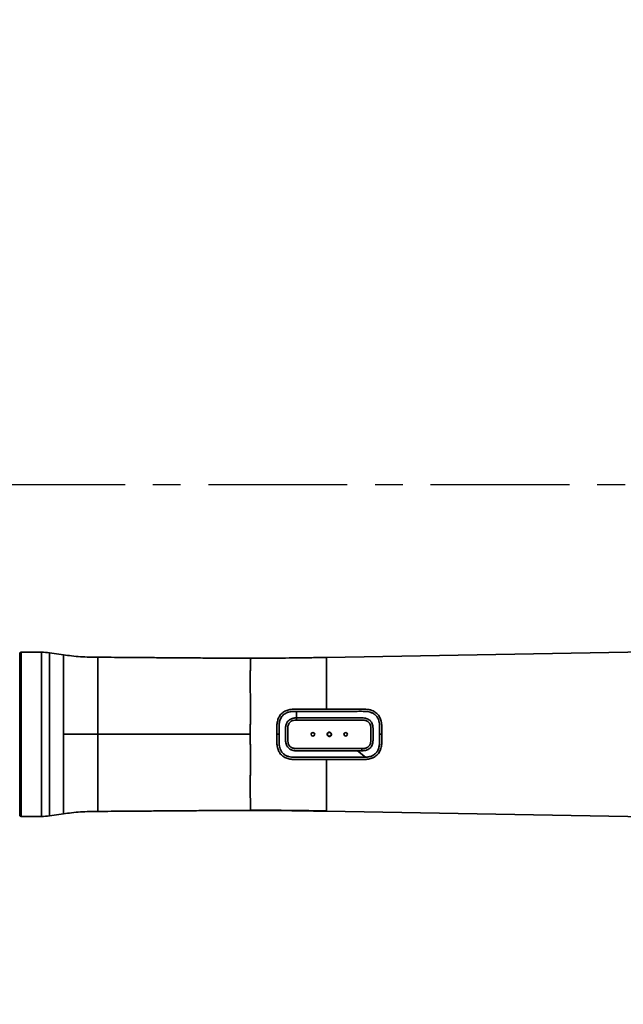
# Model space of a CAD drawing. Header units: millimetres. Extents: x 0 to 840, y 0 to 594.
# Tile 26 of 30: x 541 to 596, y 324 to 414. Entities that reach past the tile are written whole.
import ezdxf

# ---------------------------------------------------------------- set-up
doc = ezdxf.new("R2010")
doc.units = ezdxf.units.MM
doc.linetypes.add('CENTERX2', pattern=[20.32, 12.7, -2.54, 2.54, -2.54])
doc.layers.get('0').update_dxf_attribs({"lineweight": 18})
doc.layers.add('中心线层', color=6, linetype='CENTERX2', lineweight=25)
doc.layers.add('标注层', color=150, linetype='Continuous', lineweight=18)
doc.styles.add('SLDTEXTSTYLE1', font='txt', dxfattribs={"width": 0.7})
doc.dimstyles.new('SLDDIMSTYLE1', dxfattribs={"dimtxt": 7, "dimasz": 4, "dimexe": 0, "dimexo": 0.0625, "dimgap": 1.75, "dimtad": 0, "dimtih": 1, "dimtoh": 1, "dimdec": 0, "dimlfac": 10, "dimrnd": 1e-09, "dimzin": 12, "dimdsep": 46, "dimtxsty": 'SLDTEXTSTYLE1', "dimcen": 0, "dimdle": 8, "dimadec": 0, "dimazin": 3, "dimtfac": 1, "dimtdec": 3, "dimtofl": 0, "dimtmove": 0, "dimatfit": 3, "dimfxl": 1, "dimfrac": 2, "dimtolj": 1, "dimarcsym": 0})

# ---------------------------------------------------------------- blocks, each defined once
blk = doc.blocks.new('SW_CENTERMARKSYMBOL_5')
at = {"layer": '中心线层', "color": 0}
blk.add_line((-0.1, 0), (-186.85, 0), dxfattribs=at)
blk = doc.blocks.new('*X35')
at = {"layer": '标注层', "linetype": 'Continuous'}
blk.add_hatch(color=0, dxfattribs=at).paths.add_polyline_path([(764.592, 503.453), (767.902, 505.795), (766.964, 506.742)], flags=0)
at = {"layer": '标注层', "color": 0, "linetype": 'Continuous'}
for q in [(764.592, 503.453), (797.828, 530.667)]:
    blk.add_line((792.053, 530.667), q, dxfattribs=at)
at = {"layer": '标注层', "color": 0, "insert": (807.655, 530.667), "char_height": 7, "width": 35.80559, "attachment_point": 5, "style": 'SLDTEXTSTYLE1'}
blk.add_mtext('%%C1868', dxfattribs=at)

msp = doc.modelspace()

# ---------------------------------------------------------------- linework, layer by layer
at = {"color": 7, "linetype": 'Continuous', "lineweight": 35}
for p, q in [((541.028, 356.664), (540.908, 356.614)), ((542.908, 356.664), (541.028, 356.664)), ((544.895, 356.432), (543.61, 356.614)), ((568.95, 356.19), (617.128, 357.031)), ((568.95, 356.19), (568.95, 351.464)), ((566.208, 350.664), (566.208, 351.264)), ((573.805, 349.601), (573.805, 349.455)), ((573.805, 349.455), (573.805, 349.164)), ((573.805, 349.164), (573.805, 348.872)), ((572.516, 347.07), (571.796, 347.664)), ((568.95, 346.864), (568.95, 342.137)), ((543.61, 341.713), (544.895, 341.896)), ((617.128, 341.296), (568.95, 342.137)), ((540.908, 341.714), (541.028, 341.664)), ((541.028, 341.664), (542.908, 341.664))]:
    msp.add_line(p, q, dxfattribs=at)
at = {"color": 8, "linetype": 'Continuous', "lineweight": 35}
msp.add_line((561.968, 356.121), (562.748, 356.123), dxfattribs=at)
at = {"color": 7, "linetype": 'Continuous', "lineweight": 35}
for points in [[(540.908, 356.614), (540.908, 356.604), (540.908, 356.559), (540.908, 356.48), (540.908, 356.365), (540.908, 356.217), (540.908, 356.034), (540.908, 355.819), (540.908, 355.572), (540.908, 355.295), (540.908, 354.988), (540.908, 354.654), (540.908, 354.294), (540.908, 353.909), (540.908, 353.501), (540.908, 353.073), (540.908, 352.626), (540.908, 352.163), (540.908, 351.685), (540.908, 351.195), (540.908, 350.696), (540.908, 350.189), (540.908, 349.678), (540.908, 349.164)], [(541.028, 356.664), (541.028, 356.663), (541.028, 356.636), (541.028, 356.573), (541.028, 356.476), (541.028, 356.343), (541.028, 356.176), (541.028, 355.976), (541.028, 355.744), (541.028, 355.48), (541.028, 355.185), (541.028, 354.863), (541.028, 354.513), (541.028, 354.137), (541.028, 353.738), (541.028, 353.317), (541.028, 352.876), (541.028, 352.418), (541.028, 351.944), (541.028, 351.457), (541.028, 350.959), (541.028, 350.452), (541.028, 349.939), (541.028, 349.423), (541.028, 348.905), (541.028, 348.388), (541.028, 347.876), (541.028, 347.369), (541.028, 346.871), (541.028, 346.384), (541.028, 345.91), (541.028, 345.451), (541.028, 345.01), (541.028, 344.589), (541.028, 344.19), (541.028, 343.815), (541.028, 343.465), (541.028, 343.142), (541.028, 342.848), (541.028, 342.584), (541.028, 342.351), (541.028, 342.151), (541.028, 341.984), (541.028, 341.852), (541.028, 341.754), (541.028, 341.692), (541.028, 341.665), (541.028, 341.664)], [(540.908, 349.164), (540.908, 348.65), (540.908, 348.138), (540.908, 347.632), (540.908, 347.132), (540.908, 346.643), (540.908, 346.165), (540.908, 345.702), (540.908, 345.255), (540.908, 344.826), (540.908, 344.419), (540.908, 344.034), (540.908, 343.673), (540.908, 343.339), (540.908, 343.033), (540.908, 342.755), (540.908, 342.508), (540.908, 342.293), (540.908, 342.111), (540.908, 341.962), (540.908, 341.848), (540.908, 341.768), (540.908, 341.724), (540.908, 341.714)]]:
    msp.add_lwpolyline(points, dxfattribs=at)
at = {"color": 8, "linetype": 'Continuous', "lineweight": 35}
for points in [[(542.908, 356.664), (542.908, 356.659), (542.908, 356.624), (542.908, 356.552), (542.908, 356.446), (542.908, 356.305), (542.908, 356.129), (542.908, 355.921), (542.908, 355.68), (542.908, 355.409), (542.908, 355.107), (542.908, 354.778), (542.908, 354.421), (542.908, 354.04), (542.908, 353.635), (542.908, 353.209), (542.908, 352.763), (542.908, 352.301), (542.908, 351.823), (542.908, 351.333), (542.908, 350.833), (542.908, 350.324), (542.908, 349.81), (542.908, 349.293), (542.908, 348.776), (542.908, 348.26), (542.908, 347.748), (542.908, 347.243), (542.908, 346.748), (542.908, 346.264), (542.908, 345.793), (542.908, 345.339), (542.908, 344.903), (542.908, 344.488), (542.908, 344.094), (542.908, 343.725), (542.908, 343.382), (542.908, 343.066), (542.908, 342.779), (542.908, 342.523), (542.908, 342.298), (542.908, 342.106), (542.908, 341.948), (542.908, 341.824), (542.908, 341.735), (542.908, 341.682), (542.908, 341.664)], [(543.61, 356.614), (543.61, 356.61), (543.61, 356.574), (543.61, 356.503), (543.61, 356.398), (543.61, 356.257), (543.61, 356.083), (543.61, 355.876), (543.61, 355.637), (543.61, 355.367), (543.61, 355.068), (543.61, 354.74), (543.61, 354.386), (543.61, 354.007), (543.61, 353.605), (543.61, 353.182), (543.61, 352.739), (543.61, 352.28), (543.61, 351.806), (543.61, 351.319), (543.61, 350.822), (543.61, 350.317), (543.61, 349.806), (543.61, 349.292), (543.61, 348.778), (543.61, 348.266), (543.61, 347.758), (543.61, 347.256), (543.61, 346.764), (543.61, 346.283), (543.61, 345.816), (543.61, 345.365), (543.61, 344.931), (543.61, 344.519), (543.61, 344.128), (543.61, 343.761), (543.61, 343.42), (543.61, 343.106), (543.61, 342.821), (543.61, 342.567), (543.61, 342.344), (543.61, 342.153), (543.61, 341.996), (543.61, 341.873), (543.61, 341.784), (543.61, 341.731), (543.61, 341.713)], [(544.895, 349.164), (544.895, 349.671), (544.895, 350.175), (544.895, 350.675), (544.895, 351.167), (544.895, 351.649), (544.895, 352.12), (544.895, 352.576), (544.895, 353.015), (544.895, 353.436), (544.895, 353.835), (544.895, 354.212), (544.895, 354.565), (544.895, 354.891), (544.895, 355.189), (544.895, 355.458), (544.895, 355.696), (544.895, 355.902), (544.895, 356.076), (544.895, 356.216), (544.895, 356.321), (544.895, 356.392), (544.895, 356.427), (544.895, 356.432)], [(548.034, 349.164), (548.034, 349.666), (548.034, 350.166), (548.034, 350.661), (548.034, 351.149), (548.034, 351.626), (548.034, 352.091), (548.034, 352.54), (548.034, 352.973), (548.034, 353.386), (548.034, 353.778), (548.034, 354.146), (548.034, 354.488), (548.034, 354.804), (548.034, 355.091), (548.034, 355.347), (548.034, 355.572), (548.034, 355.765), (548.034, 355.924), (548.034, 356.048), (548.034, 356.137), (548.034, 356.191), (548.034, 356.209)], [(544.895, 341.896), (544.895, 341.9), (544.895, 341.936), (544.895, 342.006), (544.895, 342.112), (544.895, 342.252), (544.895, 342.425), (544.895, 342.632), (544.895, 342.87), (544.895, 343.138), (544.895, 343.437), (544.895, 343.763), (544.895, 344.115), (544.895, 344.492), (544.895, 344.892), (544.895, 345.312), (544.895, 345.752), (544.895, 346.208), (544.895, 346.678), (544.895, 347.16), (544.895, 347.653), (544.895, 348.152), (544.895, 348.657), (544.895, 349.164)], [(548.034, 342.118), (548.034, 342.136), (548.034, 342.19), (548.034, 342.279), (548.034, 342.404), (548.034, 342.563), (548.034, 342.755), (548.034, 342.98), (548.034, 343.237), (548.034, 343.524), (548.034, 343.839), (548.034, 344.182), (548.034, 344.55), (548.034, 344.942), (548.034, 345.355), (548.034, 345.787), (548.034, 346.237), (548.034, 346.702), (548.034, 347.179), (548.034, 347.666), (548.034, 348.161), (548.034, 348.661), (548.034, 349.164)]]:
    msp.add_lwpolyline(points, dxfattribs=at)
at = {"color": 7, "linetype": 'Continuous', "lineweight": 35}
for centre in [(567.707, 349.164), (570.707, 349.164)]:
    msp.add_circle(centre, 0.165, dxfattribs=at)
at = {"color": 7, "linetype": 'CENTERX2', "lineweight": 18}
msp.add_arc((631.908, 371.964), 186.8, 95, 85, dxfattribs=at)
at = {"color": 7, "linetype": 'Continuous', "lineweight": 35}
for centre, start, end in [((542.907, 351.664), 81.91437, 89.99016), ((542.907, 346.664), 270.00984, 278.08563)]:
    msp.add_arc(centre, 5, start, end, dxfattribs=at)
for points, knots in [([(548.034, 356.209), (547.78, 356.211), (547.255, 356.216), (546.459, 356.251), (545.666, 356.324), (545.147, 356.396), (544.895, 356.432)], [0, 0, 0, 0, 0.761273, 1.574939, 2.388394, 3.149533, 3.149533, 3.149533, 3.149533]), ([(561.968, 356.121), (561.426, 356.122), (560.284, 356.124), (558.548, 356.132), (556.778, 356.142), (555.067, 356.154), (553.452, 356.167), (551.951, 356.179), (550.567, 356.19), (549.274, 356.2), (548.44, 356.206), (548.034, 356.209)], [0, 0, 0, 0, 1.623329, 3.427089, 5.209254, 6.931336, 8.561689, 10.053875, 11.433384, 12.714432, 13.934089, 13.934089, 13.934089, 13.934089]), ([(561.968, 356.121), (561.968, 356.119), (561.97, 356.114), (561.985, 356.08), (561.994, 356.026), (562.006, 355.948), (562.012, 355.85), (562.014, 355.73), (562.012, 355.553), (562.001, 355.3), (561.984, 354.946), (561.971, 354.548), (561.967, 354.184), (561.967, 353.902), (561.969, 353.713), (561.973, 353.514), (561.978, 353.305), (561.983, 353.091), (561.988, 352.885), (561.994, 352.69), (561.999, 352.494), (562.004, 352.275), (562.008, 352.054), (562.012, 351.78), (562.013, 351.476), (562.011, 351.09), (562.006, 350.713), (561.993, 350.315), (561.984, 349.937), (561.969, 349.548), (561.967, 349.294), (561.967, 349.164)], [0, 0, 0, 0, 0.251295, 0.498989, 0.750492, 0.995327, 1.257478, 1.493286, 1.745634, 2.207338, 2.613041, 3.050614, 3.483829, 3.645205, 3.800159, 3.969063, 4.139958, 4.304702, 4.471427, 4.609084, 4.743106, 4.900747, 5.082164, 5.21122, 5.472383, 5.703297, 5.986094, 6.216938, 6.478631, 6.715271, 6.963867, 6.963867, 6.963867, 6.963867]), ([(562.587, 356.121), (562.503, 356.12), (562.302, 356.12), (562.096, 356.106), (561.977, 356.098)], [0, 0, 0, 0, 0.2565918, 0.6111547, 0.6111547, 0.6111547, 0.6111547]), ([(562.748, 356.123), (562.988, 356.124), (563.696, 356.126), (564.84, 356.134), (566.219, 356.147), (567.578, 356.166), (568.502, 356.182), (568.95, 356.19)], [0, 0, 0, 0, 0.719107, 2.124701, 3.431306, 4.857021, 6.202827, 6.202827, 6.202827, 6.202827]), ([(564.408, 349.164), (564.408, 349.296), (564.409, 349.562), (564.405, 349.959), (564.447, 350.352), (564.576, 350.725), (564.805, 351.047), (565.123, 351.284), (565.499, 351.421), (566.022, 351.478), (566.666, 351.459), (567.43, 351.465), (568.19, 351.463), (568.697, 351.464), (568.95, 351.464)], [0, 0, 0, 0, 0.396632, 0.793215, 1.189366, 1.584976, 1.980221, 2.375392, 2.770862, 3.166934, 3.938164, 4.695261, 5.452367, 6.209517, 6.209517, 6.209517, 6.209517]), ([(564.608, 349.164), (564.608, 349.296), (564.609, 349.561), (564.605, 349.956), (564.649, 350.348), (564.772, 350.655), (564.928, 350.864), (565.072, 350.998), (565.239, 351.103), (565.482, 351.205), (565.811, 351.263), (566.076, 351.264), (566.208, 351.264)], [0, 0, 0, 0, 0.394709, 0.789365, 1.183452, 1.576683, 1.773806, 1.970918, 2.16804, 2.365208, 2.758981, 3.153587, 3.153587, 3.153587, 3.153587]), ([(566.208, 351.264), (566.948, 351.264), (568.427, 351.264), (570.092, 351.263), (571.202, 351.264), (571.753, 351.263), (572.294, 351.268), (572.742, 351.252), (573.081, 351.151), (573.312, 351.025), (573.506, 350.849), (573.651, 350.631), (573.744, 350.387), (573.808, 350.042), (573.806, 349.778), (573.805, 349.601)], [0, 0, 0, 0, 2.213794, 4.428511, 4.982317, 5.536388, 6.077529, 6.604602, 6.868232, 7.131714, 7.395123, 7.658587, 7.922193, 8.185961, 8.713585, 8.713585, 8.713585, 8.713585]), ([(568.95, 351.464), (569.108, 351.464), (569.423, 351.464), (569.895, 351.464), (570.367, 351.464), (570.84, 351.464), (571.312, 351.464), (571.784, 351.463), (572.196, 351.465), (572.547, 351.461), (572.833, 351.429), (573.087, 351.361), (573.301, 351.263), (573.478, 351.145), (573.632, 351), (573.76, 350.833), (573.86, 350.646), (573.924, 350.469), (573.962, 350.308), (573.985, 350.167), (573.996, 350.051), (574.001, 349.957), (574.004, 349.885), (574.005, 349.809), (574.005, 349.747), (574.005, 349.7), (574.005, 349.668), (574.005, 349.632), (574.005, 349.603), (574.005, 349.549), (574.005, 349.464), (574.005, 349.325), (574.005, 349.222), (574.005, 349.164)], [0, 0, 0, 0, 0.470175, 0.940354, 1.410536, 1.880721, 2.350912, 2.821105, 3.291302, 3.580823, 3.869626, 4.149245, 4.365803, 4.578089, 4.791891, 5.006919, 5.218026, 5.435828, 5.577449, 5.719332, 5.865026, 5.930845, 6.002402, 6.079658, 6.159975, 6.188529, 6.220446, 6.255709, 6.294299, 6.307841, 6.417937, 6.548473, 6.723583, 6.723583, 6.723583, 6.723583]), ([(571.796, 347.664), (571.714, 347.664), (571.555, 347.664), (571.271, 347.664), (570.972, 347.664), (570.671, 347.664), (570.44, 347.664), (570.251, 347.664), (570.086, 347.664), (569.925, 347.664), (569.77, 347.664), (569.622, 347.664), (569.481, 347.664), (569.353, 347.664), (569.217, 347.664), (569.035, 347.664), (568.771, 347.664), (568.417, 347.664), (567.981, 347.664), (567.463, 347.664), (567.008, 347.664), (566.659, 347.664), (566.462, 347.664), (566.32, 347.664), (566.211, 347.664), (566.112, 347.665), (566.006, 347.675), (565.884, 347.697), (565.767, 347.731), (565.649, 347.784), (565.541, 347.853), (565.448, 347.938), (565.378, 348.026), (565.323, 348.115), (565.272, 348.229), (565.233, 348.372), (565.211, 348.524), (565.207, 348.675), (565.208, 348.868), (565.208, 349.093), (565.208, 349.335), (565.208, 349.546), (565.205, 349.785), (565.239, 350.01), (565.315, 350.2), (565.385, 350.314), (565.458, 350.4), (565.535, 350.468), (565.627, 350.531), (565.749, 350.591), (565.881, 350.631), (566.002, 350.652), (566.104, 350.662), (566.17, 350.663), (566.208, 350.664)], [0, 0, 0, 0, 0.246113, 0.478358, 0.851021, 1.144302, 1.380775, 1.544431, 1.712728, 1.874278, 2.029075, 2.177127, 2.318437, 2.452999, 2.561106, 2.725933, 2.998593, 3.352937, 3.78897, 4.306673, 4.905998, 5.155926, 5.352655, 5.495959, 5.583289, 5.678616, 5.79373, 5.90361, 6.047214, 6.158232, 6.291899, 6.43125, 6.533966, 6.627481, 6.746206, 6.907928, 7.069698, 7.206113, 7.359411, 7.651109, 7.880956, 8.084739, 8.284061, 8.598196, 8.759709, 8.894307, 8.997294, 9.09944, 9.200724, 9.330706, 9.505769, 9.611847, 9.699437, 9.812242, 9.812242, 9.812242, 9.812242]), ([(572.172, 347.864), (572.172, 347.864), (572.172, 347.864), (572.172, 347.864), (572.171, 347.864), (572.169, 347.864), (572.163, 347.864), (572.137, 347.864), (572.035, 347.864), (571.629, 347.864), (570.012, 347.864), (568.191, 347.864), (566.659, 347.864), (566.352, 347.864), (566.324, 347.864), (566.219, 347.864), (566.02, 347.862), (565.781, 347.931), (565.625, 348.04), (565.504, 348.18), (565.419, 348.404), (565.408, 348.594), (565.408, 348.69), (565.408, 348.694), (565.408, 348.706), (565.408, 348.755), (565.408, 348.94), (565.408, 349.245), (565.408, 349.526), (565.408, 349.668), (565.408, 349.729), (565.418, 349.878), (565.466, 350.069), (565.569, 350.229), (565.668, 350.322), (565.788, 350.391), (565.969, 350.452), (566.113, 350.459), (566.208, 350.464)], [0, 0, 0, 0, 0.000056, 0.00015, 0.000441, 0.001486, 0.005366, 0.020335, 0.07908, 0.311819, 1.23828, 4.935139, 5.777237, 5.83661, 5.857853, 5.860498, 6.152919, 6.452281, 6.586746, 6.719481, 7.002106, 7.285933, 7.287201, 7.289528, 7.297387, 7.325885, 7.434008, 7.854779, 8.240956, 8.277042, 8.281412, 8.42355, 8.724757, 8.858973, 8.99027, 9.126734, 9.274226, 9.557969, 9.557969, 9.557969, 9.557969]), ([(566.208, 350.664), (566.208, 350.664), (566.208, 350.664), (566.208, 350.664), (566.209, 350.664), (566.21, 350.664), (566.216, 350.664), (566.241, 350.664), (566.298, 350.664), (566.396, 350.664), (566.555, 350.664), (566.784, 350.664), (567.095, 350.664), (567.474, 350.664), (567.922, 350.664), (568.439, 350.664), (569.024, 350.664), (569.679, 350.664), (570.402, 350.664), (570.955, 350.664), (571.302, 350.664), (571.409, 350.664), (571.535, 350.664), (571.7, 350.664), (571.923, 350.663), (572.168, 350.665), (572.391, 350.66), (572.588, 350.617), (572.753, 350.554), (572.88, 350.47), (572.96, 350.393), (573.025, 350.318), (573.097, 350.206), (573.162, 350.041), (573.189, 349.903), (573.199, 349.808), (573.203, 349.76), (573.204, 349.727), (573.205, 349.694), (573.205, 349.635), (573.205, 349.519), (573.205, 349.342), (573.205, 349.133), (573.206, 348.933), (573.205, 348.781), (573.206, 348.662), (573.203, 348.532), (573.181, 348.368), (573.133, 348.203), (573.059, 348.056), (572.961, 347.928), (572.83, 347.819), (572.678, 347.741), (572.519, 347.693), (572.36, 347.668), (572.255, 347.665), (572.203, 347.664)], [0, 0, 0, 0, 0.000011, 0.000099, 0.000334, 0.001221, 0.004678, 0.018579, 0.076748, 0.174894, 0.311618, 0.553499, 0.863584, 1.242984, 1.69109, 2.207988, 2.793728, 3.448295, 4.171692, 4.963924, 5.106521, 5.213651, 5.28528, 5.483443, 5.709334, 5.952843, 6.221193, 6.373555, 6.556, 6.749113, 6.826538, 6.89072, 7.044642, 7.225429, 7.4167, 7.465262, 7.513151, 7.56039, 7.565634, 7.610677, 7.739194, 7.911627, 8.141522, 8.36827, 8.512078, 8.597441, 8.724262, 8.901846, 9.093044, 9.236968, 9.394264, 9.571877, 9.742937, 9.907074, 10.0677, 10.223136, 10.223136, 10.223136, 10.223136]), ([(566.208, 350.464), (566.208, 350.504), (566.208, 350.575), (566.208, 350.637), (566.208, 350.664)], [0, 0, 0, 0, 0.1116951, 0.1999962, 0.1999962, 0.1999962, 0.1999962]), ([(566.208, 350.464), (567.863, 350.464), (569.621, 350.464), (571.482, 350.464), (571.792, 350.464), (572.096, 350.463), (572.351, 350.465), (572.545, 350.421), (572.68, 350.364), (572.792, 350.283), (572.913, 350.142), (572.973, 349.977), (572.998, 349.822), (573.005, 349.727), (573.006, 349.599), (573.005, 349.441), (573.005, 349.251), (573.006, 349.045), (573.005, 348.847), (573.007, 348.657), (572.999, 348.493), (572.968, 348.34), (572.914, 348.204), (572.836, 348.09), (572.699, 347.965), (572.519, 347.894), (572.325, 347.865), (572.224, 347.864), (572.172, 347.864)], [0, 0, 0, 0, 4.965384, 5.275738, 5.586092, 5.896456, 6.189773, 6.347578, 6.490993, 6.625937, 6.759463, 7.043054, 7.136723, 7.232918, 7.328355, 7.518556, 7.708757, 7.898957, 8.136041, 8.303692, 8.468897, 8.627327, 8.771025, 8.905637, 9.037961, 9.321004, 9.470436, 9.625145, 9.625145, 9.625145, 9.625145]), ([(544.895, 349.164), (545.178, 349.164), (545.763, 349.164), (546.589, 349.164), (547.353, 349.164), (547.812, 349.164), (548.034, 349.164)], [0, 0, 0, 0, 0.853756, 1.765995, 2.474412, 3.138532, 3.138532, 3.138532, 3.138532]), ([(548.034, 349.164), (548.443, 349.164), (549.284, 349.164), (550.588, 349.164), (551.985, 349.164), (553.49, 349.164), (555.089, 349.164), (556.763, 349.164), (558.483, 349.164), (560.224, 349.164), (561.387, 349.164), (561.967, 349.164)], [0, 0, 0, 0, 1.22919, 2.521079, 3.913299, 5.420008, 7.036139, 8.710538, 10.442005, 12.195265, 13.932781, 13.932781, 13.932781, 13.932781]), ([(564.608, 349.164), (564.575, 349.164), (564.51, 349.164), (564.442, 349.164), (564.408, 349.164)], [0, 0, 0, 0, 0.1000483, 0.1999994, 0.1999994, 0.1999994, 0.1999994]), ([(568.95, 346.864), (568.696, 346.864), (568.188, 346.864), (567.427, 346.863), (566.665, 346.868), (566.025, 346.85), (565.507, 346.905), (565.13, 347.04), (564.809, 347.276), (564.578, 347.598), (564.448, 347.971), (564.405, 348.366), (564.409, 348.764), (564.408, 349.031), (564.408, 349.164)], [0, 0, 0, 0, 0.759079, 1.517939, 2.276844, 3.035477, 3.429548, 3.826324, 4.222779, 4.619323, 5.01624, 5.413683, 5.811577, 6.209509, 6.209509, 6.209509, 6.209509]), ([(572.044, 347.064), (570.517, 347.063), (568.608, 347.061), (566.604, 347.065), (566.034, 347.062), (565.754, 347.075), (565.483, 347.125), (565.229, 347.224), (565.006, 347.378), (564.829, 347.581), (564.707, 347.821), (564.63, 348.11), (564.605, 348.44), (564.609, 348.801), (564.608, 349.043), (564.608, 349.164)], [0, 0, 0, 0, 4.573185, 5.714499, 5.999857, 6.280121, 6.551155, 6.821934, 7.092568, 7.363196, 7.633956, 7.904892, 8.266257, 8.62795, 8.989668, 8.989668, 8.989668, 8.989668]), ([(574.005, 349.164), (574.005, 349.02), (574.005, 348.732), (574.008, 348.302), (573.945, 347.877), (573.802, 347.549), (573.631, 347.326), (573.475, 347.181), (573.298, 347.063), (573.038, 346.945), (572.684, 346.869), (572.028, 346.86), (571.15, 346.865), (570.05, 346.863), (569.317, 346.864), (568.95, 346.864)], [0, 0, 0, 0, 0.429943, 0.859791, 1.288966, 1.717459, 1.932229, 2.147, 2.361761, 2.576562, 3.005442, 3.435161, 4.533491, 5.628045, 6.722864, 6.722864, 6.722864, 6.722864]), ([(569.407, 349.164), (569.405, 349.141), (569.4, 349.096), (569.366, 349.036), (569.315, 348.991), (569.251, 348.965), (569.183, 348.961), (569.117, 348.981), (569.062, 349.02), (569.023, 349.076), (569.008, 349.127), (569.006, 349.179), (569.014, 349.231), (569.048, 349.291), (569.099, 349.337), (569.162, 349.363), (569.23, 349.366), (569.296, 349.347), (569.351, 349.307), (569.391, 349.251), (569.406, 349.2), (569.407, 349.171), (569.407, 349.164)], [0, 0, 0, 0, 0.067431, 0.134907, 0.202285, 0.269608, 0.33691, 0.404229, 0.471604, 0.539067, 0.606545, 0.627516, 0.694832, 0.762153, 0.829532, 0.896857, 0.964158, 1.031478, 1.098853, 1.166319, 1.233796, 1.255037, 1.255037, 1.255037, 1.255037]), ([(569.372, 349.164), (569.37, 349.145), (569.366, 349.108), (569.338, 349.059), (569.296, 349.021), (569.244, 349), (569.187, 348.997), (569.133, 349.013), (569.087, 349.045), (569.055, 349.092), (569.043, 349.134), (569.041, 349.176), (569.048, 349.219), (569.075, 349.269), (569.118, 349.306), (569.17, 349.328), (569.226, 349.331), (569.28, 349.315), (569.326, 349.282), (569.359, 349.236), (569.371, 349.194), (569.372, 349.17), (569.372, 349.164)], [0, 0, 0, 0, 0.05559, 0.111176, 0.166767, 0.222355, 0.277942, 0.333532, 0.389121, 0.444712, 0.5003, 0.517718, 0.573308, 0.6289, 0.684484, 0.740074, 0.795664, 0.851252, 0.906839, 0.962427, 1.018019, 1.035439, 1.035439, 1.035439, 1.035439]), ([(574.005, 349.164), (573.972, 349.164), (573.905, 349.164), (573.839, 349.164), (573.805, 349.164)], [0, 0, 0, 0, 0.1000016, 0.2000005, 0.2000005, 0.2000005, 0.2000005]), ([(573.805, 348.872), (573.806, 348.765), (573.807, 348.55), (573.798, 348.23), (573.741, 347.915), (573.615, 347.622), (573.412, 347.375), (573.144, 347.199), (572.837, 347.098), (572.623, 347.079), (572.516, 347.07)], [0, 0, 0, 0, 0.319514, 0.638904, 0.957958, 1.276641, 1.595086, 1.913551, 2.232306, 2.551486, 2.551486, 2.551486, 2.551486]), ([(572.203, 347.664), (572.135, 347.664), (572, 347.664), (571.864, 347.664), (571.796, 347.664)], [0, 0, 0, 0, 0.2033831, 0.4067495, 0.4067495, 0.4067495, 0.4067495]), ([(572.203, 347.664), (572.197, 347.7), (572.186, 347.763), (572.176, 347.833), (572.172, 347.864)], [0, 0, 0, 0, 0.114711, 0.2024644, 0.2024644, 0.2024644, 0.2024644]), ([(572.516, 347.07), (572.438, 347.067), (572.281, 347.062), (572.124, 347.063), (572.044, 347.064)], [0, 0, 0, 0, 0.2329696, 0.4717915, 0.4717915, 0.4717915, 0.4717915]), ([(544.895, 341.896), (545.147, 341.931), (545.666, 342.004), (546.459, 342.076), (547.255, 342.112), (547.78, 342.116), (548.034, 342.118)], [0, 0, 0, 0, 0.761142, 1.574601, 2.388266, 3.149539, 3.149539, 3.149539, 3.149539]), ([(548.034, 342.118), (548.448, 342.121), (549.297, 342.128), (550.617, 342.138), (552.031, 342.15), (553.555, 342.162), (555.175, 342.174), (556.87, 342.186), (558.61, 342.196), (560.315, 342.203), (561.436, 342.206), (561.967, 342.207)], [0, 0, 0, 0, 1.24212, 2.548721, 3.958215, 5.484649, 7.122179, 8.818033, 10.57001, 12.341459, 13.933182, 13.933182, 13.933182, 13.933182]), ([(561.977, 342.233), (561.975, 342.225), (561.971, 342.21), (561.968, 342.208), (561.967, 342.207)], [0, 0, 0, 0, 0.01453387, 0.02837553, 0.02837553, 0.02837553, 0.02837553]), ([(568.95, 342.137), (567.89, 342.155), (565.562, 342.195), (563.234, 342.202), (561.967, 342.207)], [0, 0, 0, 0, 3.181304, 6.984055, 6.984055, 6.984055, 6.984055]), ([(561.977, 342.232), (563.234, 342.229), (565.559, 342.221), (567.883, 342.183), (568.95, 342.165)], [0, 0, 0, 0, 3.771753, 6.97393, 6.97393, 6.97393, 6.97393])]:
    msp.add_open_spline(points, degree=3, knots=knots, dxfattribs=at)
at = {"color": 8, "linetype": 'Continuous', "lineweight": 35}
msp.add_open_spline([(561.967, 349.164), (561.967, 349.033), (561.969, 348.774), (561.984, 348.387), (561.993, 348.01), (562.005, 347.617), (562.011, 347.24), (562.013, 346.862), (562.012, 346.578), (562.009, 346.358), (562.006, 346.201), (562.003, 346.044), (562, 345.871), (561.995, 345.683), (561.989, 345.469), (561.983, 345.246), (561.977, 345.032), (561.973, 344.823), (561.969, 344.627), (561.967, 344.433), (561.966, 344.243), (561.967, 344.051), (561.97, 343.856), (561.973, 343.705), (561.977, 343.594), (561.979, 343.518), (561.982, 343.44), (561.985, 343.36), (561.988, 343.283), (561.992, 343.201), (561.995, 343.125), (561.998, 343.061), (562.001, 343.005), (562.003, 342.939), (562.007, 342.863), (562.009, 342.793), (562.011, 342.725), (562.012, 342.644), (562.013, 342.561), (562.011, 342.483), (562.007, 342.416), (562.003, 342.358), (561.994, 342.306), (561.987, 342.265), (561.979, 342.239), (561.977, 342.233), (561.977, 342.233)], degree=3, knots=[0, 0, 0, 0, 0.262982, 0.521967, 0.782676, 1.030461, 1.328156, 1.565734, 1.831625, 1.937959, 2.049307, 2.179262, 2.28956, 2.441516, 2.611799, 2.792137, 2.978923, 3.140029, 3.322266, 3.493738, 3.663661, 3.853098, 4.051588, 4.253617, 4.336154, 4.422068, 4.512342, 4.607891, 4.709742, 4.799541, 4.920339, 5.013052, 5.064548, 5.159458, 5.304263, 5.414428, 5.500953, 5.65623, 5.857666, 6.001282, 6.184792, 6.369206, 6.525868, 6.735396, 6.931525, 6.935753, 6.935753, 6.935753, 6.935753], dxfattribs=at)

# ---------------------------------------------------------------- block references
at = {"layer": '中心线层'}
msp.add_blockref('SW_CENTERMARKSYMBOL_5', (631.908, 371.964), dxfattribs=at)

# ---------------------------------------------------------------- dimensions: what is measured, and where the dimension line sits
at = {"layer": '标注层', "color": 7}
dim = msp.add_diameter_dim_2p(p1=(499.225, 240.475), p2=(764.592, 503.453), dimstyle='SLDDIMSTYLE1', override={"dimpost": '%%C<>', "dimsah": 1}, dxfattribs=at)
dim.commit()
dim.dimension.update_dxf_attribs({"geometry": '*X35', "text_midpoint": (792.053, 530.667), "dimtype": 163})

doc.saveas('drawing.dxf')
